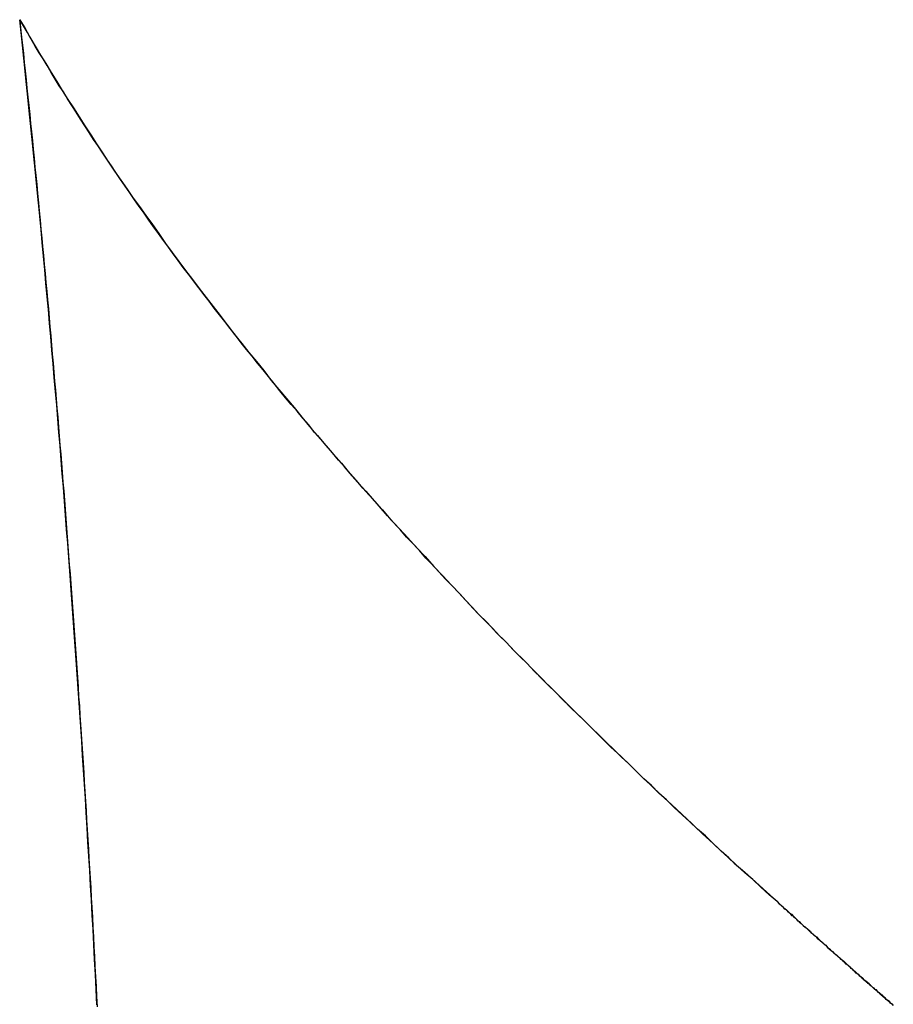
# Model space of a CAD drawing. Extents: x -4.4 to 4.4, y -6.1 to 5.8.
# Tile 48 of 157: x -0.5688 to -0.5572, y -1.0752 to -1.0622. Entities that reach past the tile are written whole.
import ezdxf

# ---------------------------------------------------------------- set-up
doc = ezdxf.new("R2010")
doc.units = 0
doc.layers.get('0').update_dxf_attribs({"linetype": 'CONTINUOUS'})

# ---------------------------------------------------------------- blocks, each defined once
blk = doc.blocks.new('*U1')
blk.add_line((-0.558731, -1.073873, 5.305), (-0.558731, -1.073873, 5.3048))
blk.add_line((-0.558731, -1.073873, 5.305), (-0.558731, -1.073873, 5.3048))
for points in [[(-0.558731, -1.07387, 5.305), (-0.558839, -1.07378, 5.305), (-0.558946, -1.07368, 5.305), (-0.559053, -1.07358, 5.305), (-0.55916, -1.07349, 5.305), (-0.559266, -1.07339, 5.305), (-0.559371, -1.07329, 5.305), (-0.559476, -1.0732, 5.305), (-0.559581, -1.0731, 5.305), (-0.559685, -1.073, 5.305), (-0.559789, -1.07291, 5.305), (-0.559892, -1.07281, 5.305), (-0.559995, -1.07272, 5.305), (-0.560098, -1.07262, 5.305), (-0.5602, -1.07252, 5.305), (-0.560301, -1.07243, 5.305), (-0.560402, -1.07233, 5.305), (-0.560503, -1.07224, 5.305), (-0.560603, -1.07214, 5.305), (-0.560703, -1.07204, 5.305), (-0.560802, -1.07195, 5.305), (-0.560901, -1.07185, 5.305), (-0.560999, -1.07176, 5.305), (-0.561097, -1.07166, 5.305), (-0.561194, -1.07157, 5.305), (-0.561291, -1.07147, 5.305), (-0.561388, -1.07138, 5.305), (-0.561484, -1.07128, 5.305), (-0.561579, -1.07119, 5.305), (-0.561674, -1.07109, 5.305), (-0.561769, -1.071, 5.305), (-0.561863, -1.0709, 5.305), (-0.561957, -1.07081, 5.305), (-0.56205, -1.07071, 5.305), (-0.562143, -1.07062, 5.305), (-0.562235, -1.07053, 5.305), (-0.562327, -1.07043, 5.305), (-0.562419, -1.07034, 5.305), (-0.56251, -1.07024, 5.305), (-0.562601, -1.07015, 5.305), (-0.562691, -1.07006, 5.305), (-0.56278, -1.06996, 5.305), (-0.56287, -1.06987, 5.305), (-0.562958, -1.06977, 5.305), (-0.563047, -1.06968, 5.305), (-0.563134, -1.06959, 5.305), (-0.563222, -1.06949, 5.305), (-0.563309, -1.0694, 5.305), (-0.563395, -1.06931, 5.305), (-0.563481, -1.06921, 5.305), (-0.563567, -1.06912, 5.305), (-0.563652, -1.06903, 5.305), (-0.563737, -1.06893, 5.305), (-0.563821, -1.06884, 5.305), (-0.563905, -1.06875, 5.305), (-0.563988, -1.06865, 5.305), (-0.564071, -1.06856, 5.305), (-0.564153, -1.06847, 5.305), (-0.564235, -1.06838, 5.305), (-0.564317, -1.06828, 5.305), (-0.564398, -1.06819, 5.305), (-0.564478, -1.0681, 5.305), (-0.564558, -1.06801, 5.305), (-0.564638, -1.06791, 5.305), (-0.564717, -1.06782, 5.305), (-0.564796, -1.06773, 5.305), (-0.564874, -1.06764, 5.305), (-0.564952, -1.06754, 5.305), (-0.565029, -1.06745, 5.305), (-0.565106, -1.06736, 5.305), (-0.565183, -1.06727, 5.305), (-0.565259, -1.06718, 5.305), (-0.565334, -1.06709, 5.305), (-0.56541, -1.06699, 5.305), (-0.565484, -1.0669, 5.305), (-0.565558, -1.06681, 5.305), (-0.565632, -1.06672, 5.305), (-0.565705, -1.06663, 5.305), (-0.565778, -1.06654, 5.305), (-0.565851, -1.06645, 5.305), (-0.565923, -1.06635, 5.305), (-0.565994, -1.06626, 5.305), (-0.566065, -1.06617, 5.305), (-0.566136, -1.06608, 5.305), (-0.566206, -1.06599, 5.305), (-0.566275, -1.0659, 5.305), (-0.566345, -1.06581, 5.305), (-0.566413, -1.06572, 5.305), (-0.566482, -1.06563, 5.305), (-0.566549, -1.06554, 5.305), (-0.566617, -1.06545, 5.305), (-0.566684, -1.06536, 5.305), (-0.56675, -1.06527, 5.305), (-0.566816, -1.06518, 5.305), (-0.566882, -1.06509, 5.305), (-0.566947, -1.065, 5.305), (-0.567012, -1.06491, 5.305), (-0.567076, -1.06482, 5.305), (-0.567139, -1.06473, 5.305), (-0.567203, -1.06464, 5.305), (-0.567266, -1.06455, 5.305), (-0.567328, -1.06446, 5.305), (-0.56739, -1.06437, 5.305), (-0.567451, -1.06428, 5.305), (-0.567512, -1.06419, 5.305), (-0.567573, -1.0641, 5.305), (-0.567633, -1.06401, 5.305), (-0.567693, -1.06392, 5.305), (-0.567752, -1.06383, 5.305), (-0.567811, -1.06375, 5.305), (-0.567869, -1.06366, 5.305), (-0.567927, -1.06357, 5.305), (-0.567984, -1.06348, 5.305), (-0.568041, -1.06339, 5.305), (-0.568097, -1.0633, 5.305), (-0.568153, -1.06321, 5.305), (-0.568209, -1.06312, 5.305), (-0.568264, -1.06304, 5.305), (-0.568319, -1.06295, 5.305), (-0.568373, -1.06286, 5.305), (-0.568427, -1.06277, 5.305), (-0.56848, -1.06268, 5.305), (-0.568533, -1.0626, 5.305), (-0.568585, -1.06251, 5.305), (-0.568637, -1.06242, 5.305), (-0.568688, -1.06233, 5.305), (-0.568739, -1.06224, 5.305), (-0.56879, -1.06216, 5.305)], [(-0.56879, -1.06216, 5.3048), (-0.568722, -1.06227, 5.3048), (-0.568654, -1.06239, 5.3048), (-0.568585, -1.06251, 5.3048), (-0.568514, -1.06263, 5.3048), (-0.568444, -1.06274, 5.3048), (-0.568372, -1.06286, 5.3048), (-0.568299, -1.06298, 5.3048), (-0.568226, -1.0631, 5.3048), (-0.568152, -1.06322, 5.3048), (-0.568077, -1.06333, 5.3048), (-0.568001, -1.06345, 5.3048), (-0.567924, -1.06357, 5.3048), (-0.567847, -1.06369, 5.3048), (-0.567769, -1.06381, 5.3048), (-0.56769, -1.06393, 5.3048), (-0.56761, -1.06405, 5.3048), (-0.567529, -1.06417, 5.3048), (-0.567447, -1.06429, 5.3048), (-0.567365, -1.06441, 5.3048), (-0.567282, -1.06453, 5.3048), (-0.567198, -1.06464, 5.3048), (-0.567113, -1.06476, 5.3048), (-0.567028, -1.06488, 5.3048), (-0.566941, -1.065, 5.3048), (-0.566854, -1.06513, 5.3048), (-0.566766, -1.06525, 5.3048), (-0.566677, -1.06537, 5.3048), (-0.566588, -1.06549, 5.3048), (-0.566497, -1.06561, 5.3048), (-0.566406, -1.06573, 5.3048), (-0.566314, -1.06585, 5.3048), (-0.566221, -1.06597, 5.3048), (-0.566127, -1.06609, 5.3048), (-0.566033, -1.06621, 5.3048), (-0.565938, -1.06634, 5.3048), (-0.565842, -1.06646, 5.3048), (-0.565745, -1.06658, 5.3048), (-0.565647, -1.0667, 5.3048), (-0.565548, -1.06682, 5.3048), (-0.565449, -1.06695, 5.3048), (-0.565349, -1.06707, 5.3048), (-0.565248, -1.06719, 5.3048), (-0.565146, -1.06731, 5.3048), (-0.565043, -1.06744, 5.3048), (-0.56494, -1.06756, 5.3048), (-0.564836, -1.06768, 5.3048), (-0.56473, -1.06781, 5.3048), (-0.564625, -1.06793, 5.3048), (-0.564518, -1.06805, 5.3048), (-0.56441, -1.06818, 5.3048), (-0.564302, -1.0683, 5.3048), (-0.564193, -1.06842, 5.3048), (-0.564083, -1.06855, 5.3048), (-0.563972, -1.06867, 5.3048), (-0.563861, -1.0688, 5.3048), (-0.563748, -1.06892, 5.3048), (-0.563635, -1.06904, 5.3048), (-0.563521, -1.06917, 5.3048), (-0.563406, -1.06929, 5.3048), (-0.563291, -1.06942, 5.3048), (-0.563174, -1.06954, 5.3048), (-0.563057, -1.06967, 5.3048), (-0.562939, -1.06979, 5.3048), (-0.56282, -1.06992, 5.3048), (-0.5627, -1.07005, 5.3048), (-0.56258, -1.07017, 5.3048), (-0.562458, -1.0703, 5.3048), (-0.562336, -1.07042, 5.3048), (-0.562213, -1.07055, 5.3048), (-0.562089, -1.07067, 5.3048), (-0.561965, -1.0708, 5.3048), (-0.561839, -1.07093, 5.3048), (-0.561713, -1.07105, 5.3048), (-0.561586, -1.07118, 5.3048), (-0.561458, -1.07131, 5.3048), (-0.56133, -1.07143, 5.3048), (-0.5612, -1.07156, 5.3048), (-0.56107, -1.07169, 5.3048), (-0.560939, -1.07182, 5.3048), (-0.560807, -1.07194, 5.3048), (-0.560674, -1.07207, 5.3048), (-0.560541, -1.0722, 5.3048), (-0.560406, -1.07233, 5.3048), (-0.560271, -1.07246, 5.3048), (-0.560135, -1.07258, 5.3048), (-0.559998, -1.07271, 5.3048), (-0.559861, -1.07284, 5.3048), (-0.559722, -1.07297, 5.3048), (-0.559583, -1.0731, 5.3048), (-0.559443, -1.07323, 5.3048), (-0.559302, -1.07336, 5.3048), (-0.559161, -1.07348, 5.3048), (-0.559018, -1.07361, 5.3048), (-0.558875, -1.07374, 5.3048), (-0.558731, -1.07387, 5.3048)], [(-0.56879, -1.06216, 5.305), (-0.568778, -1.06227, 5.305), (-0.568765, -1.06239, 5.305), (-0.568753, -1.0625, 5.305), (-0.568741, -1.06261, 5.305), (-0.568729, -1.06273, 5.305), (-0.568717, -1.06284, 5.305), (-0.568705, -1.06296, 5.305), (-0.568693, -1.06307, 5.305), (-0.568681, -1.06319, 5.305), (-0.568669, -1.0633, 5.305), (-0.568657, -1.06342, 5.305), (-0.568645, -1.06354, 5.305), (-0.568633, -1.06365, 5.305), (-0.568622, -1.06377, 5.305), (-0.56861, -1.06388, 5.305), (-0.568598, -1.064, 5.305), (-0.568587, -1.06412, 5.305), (-0.568575, -1.06423, 5.305), (-0.568564, -1.06435, 5.305), (-0.568553, -1.06447, 5.305), (-0.568541, -1.06459, 5.305), (-0.56853, -1.0647, 5.305), (-0.568519, -1.06482, 5.305), (-0.568508, -1.06494, 5.305), (-0.568496, -1.06506, 5.305), (-0.568485, -1.06517, 5.305), (-0.568474, -1.06529, 5.305), (-0.568463, -1.06541, 5.305), (-0.568452, -1.06553, 5.305), (-0.568442, -1.06565, 5.305), (-0.568431, -1.06577, 5.305), (-0.56842, -1.06588, 5.305), (-0.568409, -1.066, 5.305), (-0.568399, -1.06612, 5.305), (-0.568388, -1.06624, 5.305), (-0.568378, -1.06636, 5.305), (-0.568367, -1.06648, 5.305), (-0.568357, -1.0666, 5.305), (-0.568346, -1.06672, 5.305), (-0.568336, -1.06684, 5.305), (-0.568326, -1.06696, 5.305), (-0.568315, -1.06708, 5.305), (-0.568305, -1.0672, 5.305), (-0.568295, -1.06732, 5.305), (-0.568285, -1.06744, 5.305), (-0.568275, -1.06757, 5.305), (-0.568265, -1.06769, 5.305), (-0.568255, -1.06781, 5.305), (-0.568245, -1.06793, 5.305), (-0.568235, -1.06805, 5.305), (-0.568226, -1.06817, 5.305), (-0.568216, -1.0683, 5.305), (-0.568206, -1.06842, 5.305), (-0.568197, -1.06854, 5.305), (-0.568187, -1.06866, 5.305), (-0.568177, -1.06879, 5.305), (-0.568168, -1.06891, 5.305), (-0.568159, -1.06903, 5.305), (-0.568149, -1.06915, 5.305), (-0.56814, -1.06928, 5.305), (-0.568131, -1.0694, 5.305), (-0.568121, -1.06952, 5.305), (-0.568112, -1.06965, 5.305), (-0.568103, -1.06977, 5.305), (-0.568094, -1.0699, 5.305), (-0.568085, -1.07002, 5.305), (-0.568076, -1.07014, 5.305), (-0.568067, -1.07027, 5.305), (-0.568059, -1.07039, 5.305), (-0.56805, -1.07052, 5.305), (-0.568041, -1.07064, 5.305), (-0.568032, -1.07077, 5.305), (-0.568024, -1.07089, 5.305), (-0.568015, -1.07102, 5.305), (-0.568007, -1.07115, 5.305), (-0.567998, -1.07127, 5.305), (-0.56799, -1.0714, 5.305), (-0.567981, -1.07152, 5.305), (-0.567973, -1.07165, 5.305), (-0.567965, -1.07178, 5.305), (-0.567957, -1.0719, 5.305), (-0.567948, -1.07203, 5.305), (-0.56794, -1.07216, 5.305), (-0.567932, -1.07228, 5.305), (-0.567924, -1.07241, 5.305), (-0.567916, -1.07254, 5.305), (-0.567908, -1.07266, 5.305), (-0.567901, -1.07279, 5.305), (-0.567893, -1.07292, 5.305), (-0.567885, -1.07305, 5.305), (-0.567877, -1.07318, 5.305), (-0.56787, -1.0733, 5.305), (-0.567862, -1.07343, 5.305), (-0.567854, -1.07356, 5.305), (-0.567847, -1.07369, 5.305), (-0.56784, -1.07382, 5.305), (-0.567832, -1.07395, 5.305), (-0.567825, -1.07408, 5.305), (-0.567818, -1.07421, 5.305), (-0.567811, -1.07434, 5.305), (-0.567804, -1.07447, 5.305), (-0.567797, -1.0746, 5.305), (-0.56779, -1.07473, 5.305), (-0.567783, -1.07487, 5.305), (-0.567776, -1.075, 5.305), (-0.56777, -1.07513, 5.305), (-0.567763, -1.07527, 5.305)], [(-0.567764, -1.07524, 5.3048), (-0.567774, -1.07504, 5.3048), (-0.567784, -1.07484, 5.3048), (-0.567795, -1.07464, 5.3048), (-0.567805, -1.07444, 5.3048), (-0.567816, -1.07424, 5.3048), (-0.567827, -1.07405, 5.3048), (-0.567838, -1.07385, 5.3048), (-0.567849, -1.07366, 5.3048), (-0.56786, -1.07346, 5.3048), (-0.567872, -1.07327, 5.3048), (-0.567883, -1.07308, 5.3048), (-0.567895, -1.07289, 5.3048), (-0.567907, -1.07269, 5.3048), (-0.567918, -1.0725, 5.3048), (-0.56793, -1.07231, 5.3048), (-0.567943, -1.07212, 5.3048), (-0.567955, -1.07193, 5.3048), (-0.567967, -1.07174, 5.3048), (-0.56798, -1.07155, 5.3048), (-0.567992, -1.07136, 5.3048), (-0.568005, -1.07117, 5.3048), (-0.568018, -1.07098, 5.3048), (-0.568031, -1.07079, 5.3048), (-0.568044, -1.0706, 5.3048), (-0.568057, -1.07042, 5.3048), (-0.56807, -1.07023, 5.3048), (-0.568084, -1.07004, 5.3048), (-0.568097, -1.06986, 5.3048), (-0.568111, -1.06967, 5.3048), (-0.568125, -1.06948, 5.3048), (-0.568138, -1.0693, 5.3048), (-0.568152, -1.06911, 5.3048), (-0.568167, -1.06893, 5.3048), (-0.568181, -1.06874, 5.3048), (-0.568195, -1.06856, 5.3048), (-0.56821, -1.06837, 5.3048), (-0.568224, -1.06819, 5.3048), (-0.568239, -1.06801, 5.3048), (-0.568254, -1.06782, 5.3048), (-0.568269, -1.06764, 5.3048), (-0.568284, -1.06746, 5.3048), (-0.568299, -1.06728, 5.3048), (-0.568314, -1.0671, 5.3048), (-0.56833, -1.06691, 5.3048), (-0.568345, -1.06673, 5.3048), (-0.568361, -1.06655, 5.3048), (-0.568377, -1.06637, 5.3048), (-0.568392, -1.06619, 5.3048), (-0.568408, -1.06601, 5.3048), (-0.568425, -1.06584, 5.3048), (-0.568441, -1.06566, 5.3048), (-0.568457, -1.06548, 5.3048), (-0.568474, -1.0653, 5.3048), (-0.56849, -1.06512, 5.3048), (-0.568507, -1.06495, 5.3048), (-0.568524, -1.06477, 5.3048), (-0.568541, -1.06459, 5.3048), (-0.568558, -1.06442, 5.3048), (-0.568575, -1.06424, 5.3048), (-0.568592, -1.06406, 5.3048), (-0.56861, -1.06389, 5.3048), (-0.568627, -1.06371, 5.3048), (-0.568645, -1.06354, 5.3048), (-0.568662, -1.06337, 5.3048), (-0.56868, -1.06319, 5.3048), (-0.568698, -1.06302, 5.3048), (-0.568716, -1.06285, 5.3048), (-0.568735, -1.06267, 5.3048), (-0.568753, -1.0625, 5.3048), (-0.568771, -1.06233, 5.3048), (-0.56879, -1.06216, 5.3048)], [(-0.567764, -1.07524, 5.3048), (-0.567774, -1.07504, 5.3048), (-0.567784, -1.07484, 5.3048), (-0.567795, -1.07464, 5.3048), (-0.567805, -1.07444, 5.3048), (-0.567816, -1.07424, 5.3048), (-0.567827, -1.07405, 5.3048), (-0.567838, -1.07385, 5.3048), (-0.567849, -1.07366, 5.3048), (-0.56786, -1.07346, 5.3048), (-0.567872, -1.07327, 5.3048), (-0.567883, -1.07308, 5.3048), (-0.567895, -1.07289, 5.3048), (-0.567907, -1.07269, 5.3048), (-0.567918, -1.0725, 5.3048), (-0.56793, -1.07231, 5.3048), (-0.567943, -1.07212, 5.3048), (-0.567955, -1.07193, 5.3048), (-0.567967, -1.07174, 5.3048), (-0.56798, -1.07155, 5.3048), (-0.567992, -1.07136, 5.3048), (-0.568005, -1.07117, 5.3048), (-0.568018, -1.07098, 5.3048), (-0.568031, -1.07079, 5.3048), (-0.568044, -1.0706, 5.3048), (-0.568057, -1.07042, 5.3048), (-0.56807, -1.07023, 5.3048), (-0.568084, -1.07004, 5.3048), (-0.568097, -1.06986, 5.3048), (-0.568111, -1.06967, 5.3048), (-0.568125, -1.06948, 5.3048), (-0.568138, -1.0693, 5.3048), (-0.568152, -1.06911, 5.3048), (-0.568167, -1.06893, 5.3048), (-0.568181, -1.06874, 5.3048), (-0.568195, -1.06856, 5.3048), (-0.56821, -1.06837, 5.3048), (-0.568224, -1.06819, 5.3048), (-0.568239, -1.06801, 5.3048), (-0.568254, -1.06782, 5.3048), (-0.568269, -1.06764, 5.3048), (-0.568284, -1.06746, 5.3048), (-0.568299, -1.06728, 5.3048), (-0.568314, -1.0671, 5.3048), (-0.56833, -1.06691, 5.3048), (-0.568345, -1.06673, 5.3048), (-0.568361, -1.06655, 5.3048), (-0.568377, -1.06637, 5.3048), (-0.568392, -1.06619, 5.3048), (-0.568408, -1.06601, 5.3048), (-0.568425, -1.06584, 5.3048), (-0.568441, -1.06566, 5.3048), (-0.568457, -1.06548, 5.3048), (-0.568474, -1.0653, 5.3048), (-0.56849, -1.06512, 5.3048), (-0.568507, -1.06495, 5.3048), (-0.568524, -1.06477, 5.3048), (-0.568541, -1.06459, 5.3048), (-0.568558, -1.06442, 5.3048), (-0.568575, -1.06424, 5.3048), (-0.568592, -1.06406, 5.3048), (-0.56861, -1.06389, 5.3048), (-0.568627, -1.06371, 5.3048), (-0.568645, -1.06354, 5.3048), (-0.568662, -1.06337, 5.3048), (-0.56868, -1.06319, 5.3048), (-0.568698, -1.06302, 5.3048), (-0.568716, -1.06285, 5.3048), (-0.568735, -1.06267, 5.3048), (-0.568753, -1.0625, 5.3048), (-0.568771, -1.06233, 5.3048), (-0.56879, -1.06216, 5.3048)], [(-0.56879, -1.06216, 5.3048), (-0.568722, -1.06227, 5.3048), (-0.568654, -1.06239, 5.3048), (-0.568585, -1.06251, 5.3048), (-0.568514, -1.06263, 5.3048), (-0.568444, -1.06274, 5.3048), (-0.568372, -1.06286, 5.3048), (-0.568299, -1.06298, 5.3048), (-0.568226, -1.0631, 5.3048), (-0.568152, -1.06322, 5.3048), (-0.568077, -1.06333, 5.3048), (-0.568001, -1.06345, 5.3048), (-0.567924, -1.06357, 5.3048), (-0.567847, -1.06369, 5.3048), (-0.567769, -1.06381, 5.3048), (-0.56769, -1.06393, 5.3048), (-0.56761, -1.06405, 5.3048), (-0.567529, -1.06417, 5.3048), (-0.567447, -1.06429, 5.3048), (-0.567365, -1.06441, 5.3048), (-0.567282, -1.06453, 5.3048), (-0.567198, -1.06464, 5.3048), (-0.567113, -1.06476, 5.3048), (-0.567028, -1.06488, 5.3048), (-0.566941, -1.065, 5.3048), (-0.566854, -1.06513, 5.3048), (-0.566766, -1.06525, 5.3048), (-0.566677, -1.06537, 5.3048), (-0.566588, -1.06549, 5.3048), (-0.566497, -1.06561, 5.3048), (-0.566406, -1.06573, 5.3048), (-0.566314, -1.06585, 5.3048), (-0.566221, -1.06597, 5.3048), (-0.566127, -1.06609, 5.3048), (-0.566033, -1.06621, 5.3048), (-0.565938, -1.06634, 5.3048), (-0.565842, -1.06646, 5.3048), (-0.565745, -1.06658, 5.3048), (-0.565647, -1.0667, 5.3048), (-0.565548, -1.06682, 5.3048), (-0.565449, -1.06695, 5.3048), (-0.565349, -1.06707, 5.3048), (-0.565248, -1.06719, 5.3048), (-0.565146, -1.06731, 5.3048), (-0.565043, -1.06744, 5.3048), (-0.56494, -1.06756, 5.3048), (-0.564836, -1.06768, 5.3048), (-0.56473, -1.06781, 5.3048), (-0.564625, -1.06793, 5.3048), (-0.564518, -1.06805, 5.3048), (-0.56441, -1.06818, 5.3048), (-0.564302, -1.0683, 5.3048), (-0.564193, -1.06842, 5.3048), (-0.564083, -1.06855, 5.3048), (-0.563972, -1.06867, 5.3048), (-0.563861, -1.0688, 5.3048), (-0.563748, -1.06892, 5.3048), (-0.563635, -1.06904, 5.3048), (-0.563521, -1.06917, 5.3048), (-0.563406, -1.06929, 5.3048), (-0.563291, -1.06942, 5.3048), (-0.563174, -1.06954, 5.3048), (-0.563057, -1.06967, 5.3048), (-0.562939, -1.06979, 5.3048), (-0.56282, -1.06992, 5.3048), (-0.5627, -1.07005, 5.3048), (-0.56258, -1.07017, 5.3048), (-0.562458, -1.0703, 5.3048), (-0.562336, -1.07042, 5.3048), (-0.562213, -1.07055, 5.3048), (-0.562089, -1.07067, 5.3048), (-0.561965, -1.0708, 5.3048), (-0.561839, -1.07093, 5.3048), (-0.561713, -1.07105, 5.3048), (-0.561586, -1.07118, 5.3048), (-0.561458, -1.07131, 5.3048), (-0.56133, -1.07143, 5.3048), (-0.5612, -1.07156, 5.3048), (-0.56107, -1.07169, 5.3048), (-0.560939, -1.07182, 5.3048), (-0.560807, -1.07194, 5.3048), (-0.560674, -1.07207, 5.3048), (-0.560541, -1.0722, 5.3048), (-0.560406, -1.07233, 5.3048), (-0.560271, -1.07246, 5.3048), (-0.560135, -1.07258, 5.3048), (-0.559998, -1.07271, 5.3048), (-0.559861, -1.07284, 5.3048), (-0.559722, -1.07297, 5.3048), (-0.559583, -1.0731, 5.3048), (-0.559443, -1.07323, 5.3048), (-0.559302, -1.07336, 5.3048), (-0.559161, -1.07348, 5.3048), (-0.559018, -1.07361, 5.3048), (-0.558875, -1.07374, 5.3048), (-0.558731, -1.07387, 5.3048)], [(-0.56879, -1.06216, 5.305), (-0.568778, -1.06227, 5.305), (-0.568765, -1.06239, 5.305), (-0.568753, -1.0625, 5.305), (-0.568741, -1.06261, 5.305), (-0.568729, -1.06273, 5.305), (-0.568717, -1.06284, 5.305), (-0.568705, -1.06296, 5.305), (-0.568693, -1.06307, 5.305), (-0.568681, -1.06319, 5.305), (-0.568669, -1.0633, 5.305), (-0.568657, -1.06342, 5.305), (-0.568645, -1.06354, 5.305), (-0.568633, -1.06365, 5.305), (-0.568622, -1.06377, 5.305), (-0.56861, -1.06388, 5.305), (-0.568598, -1.064, 5.305), (-0.568587, -1.06412, 5.305), (-0.568575, -1.06423, 5.305), (-0.568564, -1.06435, 5.305), (-0.568553, -1.06447, 5.305), (-0.568541, -1.06459, 5.305), (-0.56853, -1.0647, 5.305), (-0.568519, -1.06482, 5.305), (-0.568508, -1.06494, 5.305), (-0.568496, -1.06506, 5.305), (-0.568485, -1.06517, 5.305), (-0.568474, -1.06529, 5.305), (-0.568463, -1.06541, 5.305), (-0.568452, -1.06553, 5.305), (-0.568442, -1.06565, 5.305), (-0.568431, -1.06577, 5.305), (-0.56842, -1.06588, 5.305), (-0.568409, -1.066, 5.305), (-0.568399, -1.06612, 5.305), (-0.568388, -1.06624, 5.305), (-0.568378, -1.06636, 5.305), (-0.568367, -1.06648, 5.305), (-0.568357, -1.0666, 5.305), (-0.568346, -1.06672, 5.305), (-0.568336, -1.06684, 5.305), (-0.568326, -1.06696, 5.305), (-0.568315, -1.06708, 5.305), (-0.568305, -1.0672, 5.305), (-0.568295, -1.06732, 5.305), (-0.568285, -1.06744, 5.305), (-0.568275, -1.06757, 5.305), (-0.568265, -1.06769, 5.305), (-0.568255, -1.06781, 5.305), (-0.568245, -1.06793, 5.305), (-0.568235, -1.06805, 5.305), (-0.568226, -1.06817, 5.305), (-0.568216, -1.0683, 5.305), (-0.568206, -1.06842, 5.305), (-0.568197, -1.06854, 5.305), (-0.568187, -1.06866, 5.305), (-0.568177, -1.06879, 5.305), (-0.568168, -1.06891, 5.305), (-0.568159, -1.06903, 5.305), (-0.568149, -1.06915, 5.305), (-0.56814, -1.06928, 5.305), (-0.568131, -1.0694, 5.305), (-0.568121, -1.06952, 5.305), (-0.568112, -1.06965, 5.305), (-0.568103, -1.06977, 5.305), (-0.568094, -1.0699, 5.305), (-0.568085, -1.07002, 5.305), (-0.568076, -1.07014, 5.305), (-0.568067, -1.07027, 5.305), (-0.568059, -1.07039, 5.305), (-0.56805, -1.07052, 5.305), (-0.568041, -1.07064, 5.305), (-0.568032, -1.07077, 5.305), (-0.568024, -1.07089, 5.305), (-0.568015, -1.07102, 5.305), (-0.568007, -1.07115, 5.305), (-0.567998, -1.07127, 5.305), (-0.56799, -1.0714, 5.305), (-0.567981, -1.07152, 5.305), (-0.567973, -1.07165, 5.305), (-0.567965, -1.07178, 5.305), (-0.567957, -1.0719, 5.305), (-0.567948, -1.07203, 5.305), (-0.56794, -1.07216, 5.305), (-0.567932, -1.07228, 5.305), (-0.567924, -1.07241, 5.305), (-0.567916, -1.07254, 5.305), (-0.567908, -1.07266, 5.305), (-0.567901, -1.07279, 5.305), (-0.567893, -1.07292, 5.305), (-0.567885, -1.07305, 5.305), (-0.567877, -1.07318, 5.305), (-0.56787, -1.0733, 5.305), (-0.567862, -1.07343, 5.305), (-0.567854, -1.07356, 5.305), (-0.567847, -1.07369, 5.305), (-0.56784, -1.07382, 5.305), (-0.567832, -1.07395, 5.305), (-0.567825, -1.07408, 5.305), (-0.567818, -1.07421, 5.305), (-0.567811, -1.07434, 5.305), (-0.567804, -1.07447, 5.305), (-0.567797, -1.0746, 5.305), (-0.56779, -1.07473, 5.305), (-0.567783, -1.07487, 5.305), (-0.567776, -1.075, 5.305), (-0.56777, -1.07513, 5.305), (-0.567763, -1.07527, 5.305)], [(-0.558731, -1.07387, 5.305), (-0.558839, -1.07378, 5.305), (-0.558946, -1.07368, 5.305), (-0.559053, -1.07358, 5.305), (-0.55916, -1.07349, 5.305), (-0.559266, -1.07339, 5.305), (-0.559371, -1.07329, 5.305), (-0.559476, -1.0732, 5.305), (-0.559581, -1.0731, 5.305), (-0.559685, -1.073, 5.305), (-0.559789, -1.07291, 5.305), (-0.559892, -1.07281, 5.305), (-0.559995, -1.07272, 5.305), (-0.560098, -1.07262, 5.305), (-0.5602, -1.07252, 5.305), (-0.560301, -1.07243, 5.305), (-0.560402, -1.07233, 5.305), (-0.560503, -1.07224, 5.305), (-0.560603, -1.07214, 5.305), (-0.560703, -1.07204, 5.305), (-0.560802, -1.07195, 5.305), (-0.560901, -1.07185, 5.305), (-0.560999, -1.07176, 5.305), (-0.561097, -1.07166, 5.305), (-0.561194, -1.07157, 5.305), (-0.561291, -1.07147, 5.305), (-0.561388, -1.07138, 5.305), (-0.561484, -1.07128, 5.305), (-0.561579, -1.07119, 5.305), (-0.561674, -1.07109, 5.305), (-0.561769, -1.071, 5.305), (-0.561863, -1.0709, 5.305), (-0.561957, -1.07081, 5.305), (-0.56205, -1.07071, 5.305), (-0.562143, -1.07062, 5.305), (-0.562235, -1.07053, 5.305), (-0.562327, -1.07043, 5.305), (-0.562419, -1.07034, 5.305), (-0.56251, -1.07024, 5.305), (-0.562601, -1.07015, 5.305), (-0.562691, -1.07006, 5.305), (-0.56278, -1.06996, 5.305), (-0.56287, -1.06987, 5.305), (-0.562958, -1.06977, 5.305), (-0.563047, -1.06968, 5.305), (-0.563134, -1.06959, 5.305), (-0.563222, -1.06949, 5.305), (-0.563309, -1.0694, 5.305), (-0.563395, -1.06931, 5.305), (-0.563481, -1.06921, 5.305), (-0.563567, -1.06912, 5.305), (-0.563652, -1.06903, 5.305), (-0.563737, -1.06893, 5.305), (-0.563821, -1.06884, 5.305), (-0.563905, -1.06875, 5.305), (-0.563988, -1.06865, 5.305), (-0.564071, -1.06856, 5.305), (-0.564153, -1.06847, 5.305), (-0.564235, -1.06838, 5.305), (-0.564317, -1.06828, 5.305), (-0.564398, -1.06819, 5.305), (-0.564478, -1.0681, 5.305), (-0.564558, -1.06801, 5.305), (-0.564638, -1.06791, 5.305), (-0.564717, -1.06782, 5.305), (-0.564796, -1.06773, 5.305), (-0.564874, -1.06764, 5.305), (-0.564952, -1.06754, 5.305), (-0.565029, -1.06745, 5.305), (-0.565106, -1.06736, 5.305), (-0.565183, -1.06727, 5.305), (-0.565259, -1.06718, 5.305), (-0.565334, -1.06709, 5.305), (-0.56541, -1.06699, 5.305), (-0.565484, -1.0669, 5.305), (-0.565558, -1.06681, 5.305), (-0.565632, -1.06672, 5.305), (-0.565705, -1.06663, 5.305), (-0.565778, -1.06654, 5.305), (-0.565851, -1.06645, 5.305), (-0.565923, -1.06635, 5.305), (-0.565994, -1.06626, 5.305), (-0.566065, -1.06617, 5.305), (-0.566136, -1.06608, 5.305), (-0.566206, -1.06599, 5.305), (-0.566275, -1.0659, 5.305), (-0.566345, -1.06581, 5.305), (-0.566413, -1.06572, 5.305), (-0.566482, -1.06563, 5.305), (-0.566549, -1.06554, 5.305), (-0.566617, -1.06545, 5.305), (-0.566684, -1.06536, 5.305), (-0.56675, -1.06527, 5.305), (-0.566816, -1.06518, 5.305), (-0.566882, -1.06509, 5.305), (-0.566947, -1.065, 5.305), (-0.567012, -1.06491, 5.305), (-0.567076, -1.06482, 5.305), (-0.567139, -1.06473, 5.305), (-0.567203, -1.06464, 5.305), (-0.567266, -1.06455, 5.305), (-0.567328, -1.06446, 5.305), (-0.56739, -1.06437, 5.305), (-0.567451, -1.06428, 5.305), (-0.567512, -1.06419, 5.305), (-0.567573, -1.0641, 5.305), (-0.567633, -1.06401, 5.305), (-0.567693, -1.06392, 5.305), (-0.567752, -1.06383, 5.305), (-0.567811, -1.06375, 5.305), (-0.567869, -1.06366, 5.305), (-0.567927, -1.06357, 5.305), (-0.567984, -1.06348, 5.305), (-0.568041, -1.06339, 5.305), (-0.568097, -1.0633, 5.305), (-0.568153, -1.06321, 5.305), (-0.568209, -1.06312, 5.305), (-0.568264, -1.06304, 5.305), (-0.568319, -1.06295, 5.305), (-0.568373, -1.06286, 5.305), (-0.568427, -1.06277, 5.305), (-0.56848, -1.06268, 5.305), (-0.568533, -1.0626, 5.305), (-0.568585, -1.06251, 5.305), (-0.568637, -1.06242, 5.305), (-0.568688, -1.06233, 5.305), (-0.568739, -1.06224, 5.305), (-0.56879, -1.06216, 5.305)], [(-0.557197, -1.07524, 5.305), (-0.557211, -1.07523, 5.305), (-0.557225, -1.07522, 5.305), (-0.557239, -1.0752, 5.305), (-0.557253, -1.07519, 5.305), (-0.557268, -1.07518, 5.305), (-0.557282, -1.07517, 5.305), (-0.557297, -1.07515, 5.305), (-0.557311, -1.07514, 5.305), (-0.557326, -1.07513, 5.305), (-0.55734, -1.07512, 5.305), (-0.557355, -1.0751, 5.305), (-0.55737, -1.07509, 5.305), (-0.557385, -1.07508, 5.305), (-0.5574, -1.07506, 5.305), (-0.557415, -1.07505, 5.305), (-0.55743, -1.07504, 5.305), (-0.557445, -1.07502, 5.305), (-0.55746, -1.07501, 5.305), (-0.557476, -1.075, 5.305), (-0.557491, -1.07498, 5.305), (-0.557506, -1.07497, 5.305), (-0.557522, -1.07496, 5.305), (-0.557538, -1.07494, 5.305), (-0.557553, -1.07493, 5.305), (-0.557569, -1.07492, 5.305), (-0.557585, -1.0749, 5.305), (-0.557601, -1.07489, 5.305), (-0.557617, -1.07487, 5.305), (-0.557633, -1.07486, 5.305), (-0.557649, -1.07484, 5.305), (-0.557665, -1.07483, 5.305), (-0.557682, -1.07482, 5.305), (-0.557698, -1.0748, 5.305), (-0.557714, -1.07479, 5.305), (-0.557731, -1.07477, 5.305), (-0.557747, -1.07476, 5.305), (-0.557764, -1.07474, 5.305), (-0.557781, -1.07473, 5.305), (-0.557798, -1.07471, 5.305), (-0.557814, -1.0747, 5.305), (-0.557831, -1.07468, 5.305), (-0.557848, -1.07467, 5.305), (-0.557865, -1.07465, 5.305), (-0.557883, -1.07464, 5.305), (-0.5579, -1.07462, 5.305), (-0.557917, -1.07461, 5.305), (-0.557935, -1.07459, 5.305), (-0.557952, -1.07458, 5.305), (-0.55797, -1.07456, 5.305), (-0.557987, -1.07454, 5.305), (-0.558005, -1.07453, 5.305), (-0.558023, -1.07451, 5.305), (-0.55804, -1.0745, 5.305), (-0.558058, -1.07448, 5.305), (-0.558076, -1.07446, 5.305), (-0.558094, -1.07445, 5.305), (-0.558112, -1.07443, 5.305), (-0.558131, -1.07442, 5.305), (-0.558149, -1.0744, 5.305), (-0.558167, -1.07438, 5.305), (-0.558186, -1.07437, 5.305), (-0.558204, -1.07435, 5.305), (-0.558223, -1.07433, 5.305), (-0.558241, -1.07432, 5.305), (-0.55826, -1.0743, 5.305), (-0.558279, -1.07428, 5.305), (-0.558298, -1.07427, 5.305), (-0.558317, -1.07425, 5.305), (-0.558336, -1.07423, 5.305), (-0.558355, -1.07421, 5.305), (-0.558374, -1.0742, 5.305), (-0.558393, -1.07418, 5.305), (-0.558412, -1.07416, 5.305), (-0.558432, -1.07414, 5.305), (-0.558451, -1.07413, 5.305), (-0.558471, -1.07411, 5.305), (-0.55849, -1.07409, 5.305), (-0.55851, -1.07407, 5.305), (-0.55853, -1.07406, 5.305), (-0.558549, -1.07404, 5.305), (-0.558569, -1.07402, 5.305), (-0.558589, -1.074, 5.305), (-0.558609, -1.07398, 5.305), (-0.558629, -1.07397, 5.305), (-0.558649, -1.07395, 5.305), (-0.55867, -1.07393, 5.305), (-0.55869, -1.07391, 5.305), (-0.55871, -1.07389, 5.305), (-0.558731, -1.07387, 5.305)], [(-0.558731, -1.07387, 5.3048), (-0.558704, -1.0739, 5.3048), (-0.558676, -1.07392, 5.3048), (-0.558649, -1.07395, 5.3048), (-0.558622, -1.07397, 5.3048), (-0.558595, -1.074, 5.3048), (-0.558569, -1.07402, 5.3048), (-0.558542, -1.07404, 5.3048), (-0.558516, -1.07407, 5.3048), (-0.55849, -1.07409, 5.3048), (-0.558463, -1.07412, 5.3048), (-0.558437, -1.07414, 5.3048), (-0.558411, -1.07416, 5.3048), (-0.558386, -1.07419, 5.3048), (-0.55836, -1.07421, 5.3048), (-0.558335, -1.07423, 5.3048), (-0.558309, -1.07425, 5.3048), (-0.558284, -1.07428, 5.3048), (-0.558259, -1.0743, 5.3048), (-0.558234, -1.07432, 5.3048), (-0.558209, -1.07434, 5.3048), (-0.558184, -1.07437, 5.3048), (-0.55816, -1.07439, 5.3048), (-0.558135, -1.07441, 5.3048), (-0.558111, -1.07443, 5.3048), (-0.558087, -1.07445, 5.3048), (-0.558063, -1.07448, 5.3048), (-0.558039, -1.0745, 5.3048), (-0.558015, -1.07452, 5.3048), (-0.557991, -1.07454, 5.3048), (-0.557968, -1.07456, 5.3048), (-0.557944, -1.07458, 5.3048), (-0.557921, -1.0746, 5.3048), (-0.557898, -1.07462, 5.3048), (-0.557875, -1.07464, 5.3048), (-0.557852, -1.07466, 5.3048), (-0.557829, -1.07468, 5.3048), (-0.557807, -1.0747, 5.3048), (-0.557784, -1.07472, 5.3048), (-0.557762, -1.07474, 5.3048), (-0.55774, -1.07476, 5.3048), (-0.557717, -1.07478, 5.3048), (-0.557695, -1.0748, 5.3048), (-0.557674, -1.07482, 5.3048), (-0.557652, -1.07484, 5.3048), (-0.55763, -1.07486, 5.3048), (-0.557609, -1.07488, 5.3048), (-0.557588, -1.0749, 5.3048), (-0.557566, -1.07492, 5.3048), (-0.557545, -1.07494, 5.3048), (-0.557524, -1.07495, 5.3048), (-0.557504, -1.07497, 5.3048), (-0.557483, -1.07499, 5.3048), (-0.557463, -1.07501, 5.3048), (-0.557442, -1.07503, 5.3048), (-0.557422, -1.07504, 5.3048), (-0.557402, -1.07506, 5.3048), (-0.557382, -1.07508, 5.3048), (-0.557362, -1.0751, 5.3048), (-0.557342, -1.07511, 5.3048), (-0.557323, -1.07513, 5.3048), (-0.557303, -1.07515, 5.3048), (-0.557284, -1.07517, 5.3048), (-0.557265, -1.07518, 5.3048), (-0.557245, -1.0752, 5.3048), (-0.557226, -1.07522, 5.3048), (-0.557208, -1.07523, 5.3048), (-0.557189, -1.07525, 5.3048)], [(-0.558731, -1.07387, 5.3048), (-0.558704, -1.0739, 5.3048), (-0.558676, -1.07392, 5.3048), (-0.558649, -1.07395, 5.3048), (-0.558622, -1.07397, 5.3048), (-0.558595, -1.074, 5.3048), (-0.558569, -1.07402, 5.3048), (-0.558542, -1.07404, 5.3048), (-0.558516, -1.07407, 5.3048), (-0.55849, -1.07409, 5.3048), (-0.558463, -1.07412, 5.3048), (-0.558437, -1.07414, 5.3048), (-0.558411, -1.07416, 5.3048), (-0.558386, -1.07419, 5.3048), (-0.55836, -1.07421, 5.3048), (-0.558335, -1.07423, 5.3048), (-0.558309, -1.07425, 5.3048), (-0.558284, -1.07428, 5.3048), (-0.558259, -1.0743, 5.3048), (-0.558234, -1.07432, 5.3048), (-0.558209, -1.07434, 5.3048), (-0.558184, -1.07437, 5.3048), (-0.55816, -1.07439, 5.3048), (-0.558135, -1.07441, 5.3048), (-0.558111, -1.07443, 5.3048), (-0.558087, -1.07445, 5.3048), (-0.558063, -1.07448, 5.3048), (-0.558039, -1.0745, 5.3048), (-0.558015, -1.07452, 5.3048), (-0.557991, -1.07454, 5.3048), (-0.557968, -1.07456, 5.3048), (-0.557944, -1.07458, 5.3048), (-0.557921, -1.0746, 5.3048), (-0.557898, -1.07462, 5.3048), (-0.557875, -1.07464, 5.3048), (-0.557852, -1.07466, 5.3048), (-0.557829, -1.07468, 5.3048), (-0.557807, -1.0747, 5.3048), (-0.557784, -1.07472, 5.3048), (-0.557762, -1.07474, 5.3048), (-0.55774, -1.07476, 5.3048), (-0.557717, -1.07478, 5.3048), (-0.557695, -1.0748, 5.3048), (-0.557674, -1.07482, 5.3048), (-0.557652, -1.07484, 5.3048), (-0.55763, -1.07486, 5.3048), (-0.557609, -1.07488, 5.3048), (-0.557588, -1.0749, 5.3048), (-0.557566, -1.07492, 5.3048), (-0.557545, -1.07494, 5.3048), (-0.557524, -1.07495, 5.3048), (-0.557504, -1.07497, 5.3048), (-0.557483, -1.07499, 5.3048), (-0.557463, -1.07501, 5.3048), (-0.557442, -1.07503, 5.3048), (-0.557422, -1.07504, 5.3048), (-0.557402, -1.07506, 5.3048), (-0.557382, -1.07508, 5.3048), (-0.557362, -1.0751, 5.3048), (-0.557342, -1.07511, 5.3048), (-0.557323, -1.07513, 5.3048), (-0.557303, -1.07515, 5.3048), (-0.557284, -1.07517, 5.3048), (-0.557265, -1.07518, 5.3048), (-0.557245, -1.0752, 5.3048), (-0.557226, -1.07522, 5.3048), (-0.557208, -1.07523, 5.3048), (-0.557189, -1.07525, 5.3048)], [(-0.557197, -1.07524, 5.305), (-0.557211, -1.07523, 5.305), (-0.557225, -1.07522, 5.305), (-0.557239, -1.0752, 5.305), (-0.557253, -1.07519, 5.305), (-0.557268, -1.07518, 5.305), (-0.557282, -1.07517, 5.305), (-0.557297, -1.07515, 5.305), (-0.557311, -1.07514, 5.305), (-0.557326, -1.07513, 5.305), (-0.55734, -1.07512, 5.305), (-0.557355, -1.0751, 5.305), (-0.55737, -1.07509, 5.305), (-0.557385, -1.07508, 5.305), (-0.5574, -1.07506, 5.305), (-0.557415, -1.07505, 5.305), (-0.55743, -1.07504, 5.305), (-0.557445, -1.07502, 5.305), (-0.55746, -1.07501, 5.305), (-0.557476, -1.075, 5.305), (-0.557491, -1.07498, 5.305), (-0.557506, -1.07497, 5.305), (-0.557522, -1.07496, 5.305), (-0.557538, -1.07494, 5.305), (-0.557553, -1.07493, 5.305), (-0.557569, -1.07492, 5.305), (-0.557585, -1.0749, 5.305), (-0.557601, -1.07489, 5.305), (-0.557617, -1.07487, 5.305), (-0.557633, -1.07486, 5.305), (-0.557649, -1.07484, 5.305), (-0.557665, -1.07483, 5.305), (-0.557682, -1.07482, 5.305), (-0.557698, -1.0748, 5.305), (-0.557714, -1.07479, 5.305), (-0.557731, -1.07477, 5.305), (-0.557747, -1.07476, 5.305), (-0.557764, -1.07474, 5.305), (-0.557781, -1.07473, 5.305), (-0.557798, -1.07471, 5.305), (-0.557814, -1.0747, 5.305), (-0.557831, -1.07468, 5.305), (-0.557848, -1.07467, 5.305), (-0.557865, -1.07465, 5.305), (-0.557883, -1.07464, 5.305), (-0.5579, -1.07462, 5.305), (-0.557917, -1.07461, 5.305), (-0.557935, -1.07459, 5.305), (-0.557952, -1.07458, 5.305), (-0.55797, -1.07456, 5.305), (-0.557987, -1.07454, 5.305), (-0.558005, -1.07453, 5.305), (-0.558023, -1.07451, 5.305), (-0.55804, -1.0745, 5.305), (-0.558058, -1.07448, 5.305), (-0.558076, -1.07446, 5.305), (-0.558094, -1.07445, 5.305), (-0.558112, -1.07443, 5.305), (-0.558131, -1.07442, 5.305), (-0.558149, -1.0744, 5.305), (-0.558167, -1.07438, 5.305), (-0.558186, -1.07437, 5.305), (-0.558204, -1.07435, 5.305), (-0.558223, -1.07433, 5.305), (-0.558241, -1.07432, 5.305), (-0.55826, -1.0743, 5.305), (-0.558279, -1.07428, 5.305), (-0.558298, -1.07427, 5.305), (-0.558317, -1.07425, 5.305), (-0.558336, -1.07423, 5.305), (-0.558355, -1.07421, 5.305), (-0.558374, -1.0742, 5.305), (-0.558393, -1.07418, 5.305), (-0.558412, -1.07416, 5.305), (-0.558432, -1.07414, 5.305), (-0.558451, -1.07413, 5.305), (-0.558471, -1.07411, 5.305), (-0.55849, -1.07409, 5.305), (-0.55851, -1.07407, 5.305), (-0.55853, -1.07406, 5.305), (-0.558549, -1.07404, 5.305), (-0.558569, -1.07402, 5.305), (-0.558589, -1.074, 5.305), (-0.558609, -1.07398, 5.305), (-0.558629, -1.07397, 5.305), (-0.558649, -1.07395, 5.305), (-0.55867, -1.07393, 5.305), (-0.55869, -1.07391, 5.305), (-0.55871, -1.07389, 5.305), (-0.558731, -1.07387, 5.305)]]:
    blk.add_polyline3d(points)

msp = doc.modelspace()

# ---------------------------------------------------------------- block references
msp.add_blockref('*U1', (0, 0))

doc.saveas('drawing.dxf')
